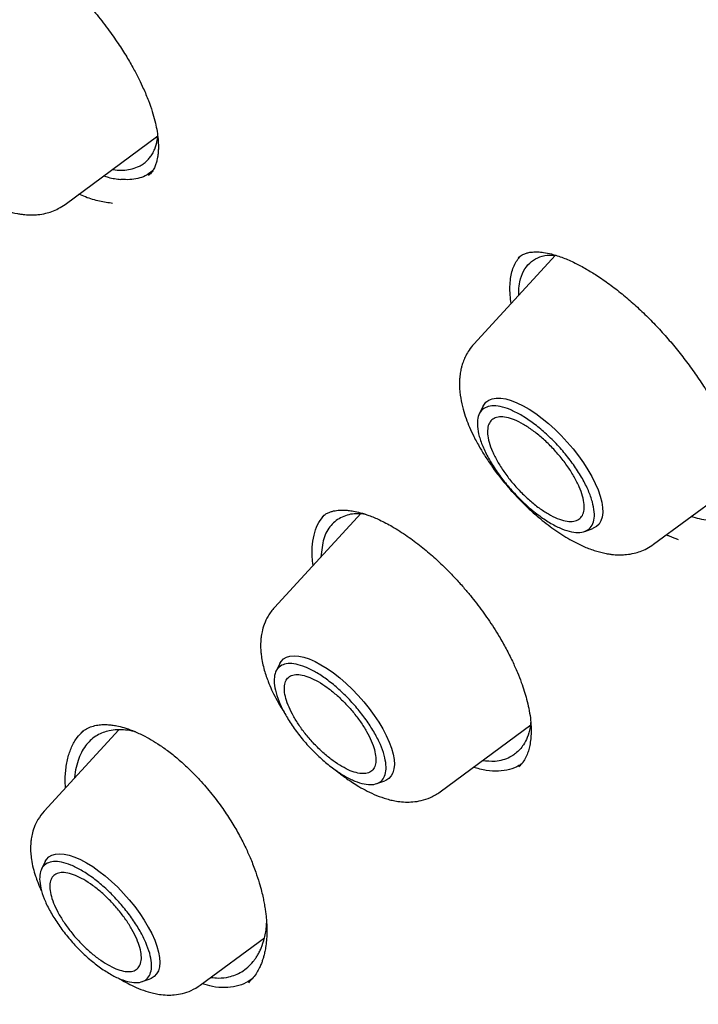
# Model space of a CAD drawing. Header units: millimetres. Extents: x 8 to 955, y 12 to 2039.
# Tile 21 of 115: x 729 to 738, y 762 to 776. Entities that reach past the tile are written whole.
import ezdxf

# ---------------------------------------------------------------- set-up
doc = ezdxf.new("R2010")
doc.units = ezdxf.units.MM

msp = doc.modelspace()

# ---------------------------------------------------------------- linework, layer by layer
at = {"color": 7, "linetype": 'Continuous', "lineweight": 30}
for p, q in [((729.33, 773.333), (730.662, 774.317)), ((730.01, 773.836), (730.049, 773.829)), ((730.545, 773.767), (730.531, 773.752)), ((736.384, 772.602), (735.21, 771.326)), ((735.342, 770.432), (735.288, 770.321)), ((737.794, 768.447), (739.07, 769.389)), ((733.591, 768.897), (732.342, 767.54)), ((733.035, 768.844), (733.038, 768.846)), ((738.426, 768.818), (738.334, 768.846)), ((736.804, 768.632), (736.919, 768.674)), ((732.417, 766.732), (732.364, 766.623)), ((734.723, 764.887), (736.031, 765.852)), ((730.105, 765.781), (729.029, 764.612)), ((729.559, 765.734), (729.563, 765.738)), ((733.814, 765.007), (733.928, 765.049)), ((729.044, 763.886), (728.991, 763.777)), ((731.275, 762.109), (732.198, 762.79)), ((730.441, 762.161), (730.555, 762.203))]:
    msp.add_line(p, q, dxfattribs=at)
at = {"color": 7, "linetype": 'Continuous', "lineweight": 30, "flags": 128}
for points in [[(735.342, 770.432), (735.351, 770.448), (735.383, 770.489), (735.424, 770.52), (735.474, 770.54), (735.532, 770.55), (735.597, 770.549), (735.67, 770.537), (735.747, 770.515), (735.83, 770.482), (735.917, 770.44), (736.007, 770.388), (736.099, 770.327), (736.192, 770.258), (736.285, 770.182), (736.377, 770.099), (736.467, 770.01), (736.554, 769.917), (736.636, 769.82), (736.714, 769.721), (736.785, 769.62), (736.85, 769.52), (736.907, 769.42), (736.956, 769.323), (736.996, 769.228), (737.027, 769.138), (737.049, 769.053), (737.061, 768.974), (737.063, 768.903), (737.055, 768.839), (737.037, 768.785), (737.01, 768.739), (736.973, 768.703), (736.928, 768.678), (736.919, 768.674)], [(732.417, 766.732), (732.436, 766.763), (732.47, 766.799), (732.513, 766.825), (732.565, 766.841), (732.625, 766.846), (732.691, 766.841), (732.764, 766.825), (732.842, 766.799), (732.925, 766.762), (733.011, 766.716), (733.1, 766.661), (733.19, 766.598), (733.281, 766.526), (733.371, 766.448), (733.46, 766.364), (733.546, 766.275), (733.628, 766.182), (733.705, 766.086), (733.777, 765.988), (733.842, 765.89), (733.9, 765.793), (733.95, 765.697), (733.992, 765.604), (734.025, 765.515), (734.048, 765.431), (734.062, 765.353), (734.066, 765.281), (734.06, 765.218), (734.045, 765.163), (734.02, 765.117), (733.985, 765.081), (733.942, 765.054), (733.928, 765.049)], [(729.044, 763.886), (729.063, 763.916), (729.097, 763.953), (729.14, 763.979), (729.192, 763.995), (729.251, 764), (729.318, 763.995), (729.391, 763.979), (729.469, 763.952), (729.552, 763.916), (729.638, 763.87), (729.727, 763.815), (729.817, 763.751), (729.908, 763.68), (729.998, 763.602), (730.087, 763.518), (730.172, 763.429), (730.254, 763.336), (730.332, 763.24), (730.404, 763.142), (730.469, 763.044), (730.527, 762.946), (730.577, 762.851), (730.619, 762.758), (730.652, 762.669), (730.675, 762.585), (730.689, 762.506), (730.693, 762.435), (730.687, 762.372), (730.672, 762.317), (730.647, 762.271), (730.612, 762.234), (730.569, 762.208), (730.555, 762.203)]]:
    msp.add_lwpolyline(points, dxfattribs=at)
at = {"color": 7, "linetype": 'Continuous', "lineweight": 30}
for points, knots in [([(777.789, 753.969), (777.847, 754.024), (777.96, 754.13), (778.098, 754.267), (778.213, 754.383), (778.318, 754.493), (778.421, 754.603), (778.52, 754.713), (778.619, 754.825), (778.719, 754.942), (778.824, 755.068), (778.937, 755.209), (779.057, 755.364), (779.181, 755.531), (779.293, 755.688), (779.392, 755.832), (779.478, 755.961), (779.56, 756.09), (779.64, 756.218), (779.715, 756.342), (779.783, 756.458), (779.838, 756.554), (779.883, 756.635), (779.924, 756.708), (779.968, 756.79), (780.018, 756.885), (780.073, 756.991), (780.129, 757.103), (780.19, 757.228), (780.255, 757.364), (780.322, 757.511), (780.387, 757.658), (780.448, 757.801), (780.503, 757.935), (780.55, 758.054), (780.587, 758.15), (780.616, 758.227), (780.641, 758.291), (780.666, 758.361), (780.695, 758.442), (780.729, 758.538), (780.766, 758.645), (780.804, 758.759), (780.842, 758.878), (780.881, 759.001), (780.919, 759.128), (780.956, 759.255), (780.99, 759.374), (781.018, 759.477), (781.04, 759.561), (781.058, 759.63), (781.074, 759.694), (781.092, 759.765), (781.112, 759.847), (781.134, 759.939), (781.165, 760.072), (781.204, 760.247), (781.248, 760.462), (781.29, 760.682), (781.33, 760.904), (781.367, 761.128), (781.401, 761.355), (781.43, 761.572), (781.456, 761.774), (781.476, 761.955), (781.493, 762.12), (781.508, 762.271), (781.521, 762.415), (781.534, 762.572), (781.547, 762.751), (781.56, 762.956), (781.571, 763.181), (781.582, 763.429), (781.588, 763.656), (781.592, 763.857), (781.594, 764.025), (781.595, 764.19), (781.595, 764.342), (781.594, 764.476), (781.592, 764.59), (781.59, 764.681), (781.589, 764.752), (781.588, 764.811), (781.586, 764.876), (781.584, 764.953), (781.581, 765.046), (781.576, 765.162), (781.571, 765.303), (781.563, 765.469), (781.553, 765.646), (781.537, 765.907), (781.513, 766.246), (781.477, 766.66), (781.439, 767.034), (781.401, 767.369), (781.364, 767.665), (781.326, 767.95), (781.288, 768.218), (781.251, 768.462), (781.217, 768.68), (781.189, 768.855), (781.165, 768.993), (781.147, 769.097), (781.131, 769.193), (781.113, 769.292), (781.093, 769.405), (781.068, 769.539), (781.04, 769.69), (781.008, 769.855), (780.959, 770.107), (780.889, 770.447), (780.795, 770.88), (780.691, 771.334), (780.575, 771.816), (780.444, 772.336), (780.324, 772.787), (780.22, 773.16), (780.14, 773.445), (780.055, 773.738), (779.968, 774.033), (779.873, 774.346), (779.775, 774.663), (779.675, 774.977), (779.583, 775.261), (779.5, 775.514), (779.434, 775.708), (779.386, 775.851), (779.355, 775.942), (779.331, 776.011), (779.315, 776.059), (779.301, 776.1), (779.284, 776.148), (779.258, 776.224), (779.22, 776.333), (779.168, 776.481), (779.105, 776.661), (779.029, 776.873), (778.941, 777.116), (778.84, 777.389), (778.727, 777.691), (778.605, 778.012), (778.454, 778.404), (778.279, 778.848), (778.081, 779.338), (777.891, 779.799), (777.709, 780.23), (777.547, 780.606), (777.406, 780.931), (777.285, 781.207), (777.17, 781.464), (777.062, 781.704), (776.937, 781.979), (776.788, 782.305), (776.606, 782.696), (776.407, 783.118), (776.189, 783.571), (775.953, 784.055), (775.711, 784.544), (775.463, 785.035), (775.212, 785.526), (774.946, 786.038), (774.672, 786.557), (774.397, 787.069), (774.13, 787.558), (773.865, 788.038), (773.603, 788.508), (773.344, 788.964), (773.099, 789.391), (772.868, 789.788), (772.658, 790.146), (772.469, 790.466), (772.295, 790.757), (772.122, 791.046), (771.941, 791.345), (771.726, 791.698), (771.472, 792.109), (771.178, 792.583), (770.852, 793.101), (770.492, 793.664), (770.098, 794.273), (769.68, 794.909), (769.248, 795.557), (768.7, 796.368), (768.037, 797.33), (767.255, 798.436), (766.475, 799.515), (765.698, 800.566), (764.85, 801.689), (763.921, 802.889), (762.902, 804.172), (761.864, 805.446), (760.807, 806.71), (759.738, 807.956), (758.66, 809.182), (757.574, 810.389), (756.473, 811.581), (755.416, 812.699), (754.404, 813.744), (753.442, 814.719), (752.472, 815.68), (751.495, 816.629), (750.51, 817.564), (749.532, 818.473), (748.552, 819.365), (747.566, 820.244), (746.552, 821.127), (745.513, 822.012), (744.597, 822.774), (743.821, 823.406), (743.201, 823.904), (742.605, 824.375), (742.036, 824.819), (741.493, 825.237), (740.985, 825.622), (740.512, 825.977), (740.068, 826.306), (739.633, 826.625), (739.196, 826.941), (738.831, 827.202), (738.542, 827.408), (738.329, 827.558), (738.114, 827.708), (737.898, 827.859), (737.677, 828.013), (737.425, 828.186), (737.132, 828.386), (736.79, 828.617), (736.412, 828.871), (736.014, 829.134), (735.6, 829.406), (735.171, 829.683), (734.713, 829.974), (734.228, 830.279), (733.715, 830.596), (733.174, 830.924), (732.606, 831.263), (732.22, 831.487), (732.022, 831.602)], [0, 0, 0, 0, 0.0032802, 0.0063884, 0.0092715, 0.0118205, 0.0140473, 0.0167212, 0.019258, 0.021891, 0.024848, 0.0280572, 0.0315544, 0.0352626, 0.039126, 0.0419593, 0.0447593, 0.0475158, 0.0502287, 0.0528915, 0.0553176, 0.0574217, 0.0588492, 0.0602418, 0.0618912, 0.063803, 0.0659745, 0.0682358, 0.0704859, 0.0733336, 0.0761633, 0.078975, 0.0817561, 0.0842889, 0.0864943, 0.0883723, 0.0896183, 0.0906937, 0.0919278, 0.0934088, 0.0951368, 0.0970956, 0.0991457, 0.1012546, 0.1034221, 0.1056484, 0.1079302, 0.1100319, 0.1118078, 0.1132581, 0.1143035, 0.115339, 0.1165468, 0.1179269, 0.1194792, 0.1212038, 0.1246486, 0.1282317, 0.1318229, 0.1354223, 0.1390297, 0.1426453, 0.1462384, 0.149309, 0.1521237, 0.1546827, 0.1569859, 0.1590896, 0.1613007, 0.1641574, 0.1672371, 0.1706002, 0.1742802, 0.1782771, 0.1806589, 0.1831405, 0.1856182, 0.1878244, 0.1897458, 0.1913822, 0.1927338, 0.1936408, 0.1943888, 0.1952826, 0.1963881, 0.1977054, 0.1992344, 0.2013083, 0.203676, 0.2062154, 0.2087244, 0.2145643, 0.2202157, 0.2256789, 0.2297328, 0.2336765, 0.2375069, 0.2410626, 0.2442536, 0.24708, 0.2495419, 0.2510709, 0.2524157, 0.2535761, 0.254768, 0.2562311, 0.257932, 0.2598946, 0.2620411, 0.2642155, 0.2694875, 0.2748929, 0.2804648, 0.2864069, 0.2927537, 0.299505, 0.3028281, 0.3062409, 0.3097436, 0.3133296, 0.3167869, 0.3208531, 0.3245455, 0.3278641, 0.3308091, 0.3333805, 0.3346601, 0.3357589, 0.336561, 0.337064, 0.3374338, 0.3379825, 0.3387174, 0.340059, 0.3417654, 0.3438366, 0.3462726, 0.3490733, 0.3521789, 0.3556363, 0.3593952, 0.3630973, 0.3689252, 0.3744073, 0.3795433, 0.3843335, 0.388778, 0.3920275, 0.3950638, 0.3978868, 0.4004965, 0.4029782, 0.4069154, 0.4111755, 0.4157584, 0.420664, 0.4258924, 0.4314434, 0.4364581, 0.4417099, 0.4471986, 0.4528541, 0.4583043, 0.4634947, 0.4684252, 0.4735487, 0.478358, 0.482853, 0.4870339, 0.4909007, 0.4941366, 0.4971143, 0.5000673, 0.5032061, 0.5065307, 0.5111653, 0.5161183, 0.5213899, 0.5273914, 0.5337584, 0.5404881, 0.5473115, 0.5540526, 0.5658853, 0.5774556, 0.5887637, 0.5998098, 0.6106084, 0.6242772, 0.6379451, 0.6516121, 0.6652785, 0.6789445, 0.6923664, 0.7057882, 0.7192102, 0.7326327, 0.7440221, 0.755412, 0.7668023, 0.7781929, 0.789584, 0.8010087, 0.8120113, 0.823275, 0.8347998, 0.8465859, 0.8586334, 0.8658795, 0.8728957, 0.8796153, 0.8860381, 0.8921642, 0.8979934, 0.9032177, 0.9081781, 0.9130184, 0.9179565, 0.9229944, 0.9253797, 0.9277867, 0.9302155, 0.9326661, 0.9351384, 0.9377537, 0.9412211, 0.945106, 0.9494085, 0.9541286, 0.9586961, 0.9635966, 0.9688303, 0.9743973, 0.9802976, 0.9865315, 0.9930989, 1, 1, 1, 1]), ([(693.8, 821.571), (693.875, 821.629), (694.032, 821.75), (694.281, 821.924), (694.545, 822.096), (694.817, 822.258), (695.096, 822.411), (695.383, 822.555), (695.677, 822.69), (695.979, 822.815), (696.288, 822.932), (696.604, 823.039), (696.927, 823.137), (697.258, 823.226), (697.595, 823.305), (697.939, 823.376), (698.29, 823.437), (698.648, 823.489), (699.012, 823.531), (699.383, 823.565), (699.761, 823.589), (700.145, 823.604), (700.536, 823.609), (700.933, 823.605), (701.336, 823.592), (701.745, 823.57), (702.161, 823.539), (702.582, 823.498), (703.01, 823.448), (703.443, 823.388), (703.882, 823.32), (704.326, 823.242), (704.776, 823.155), (705.232, 823.058), (705.693, 822.953), (706.159, 822.838), (706.63, 822.714), (707.106, 822.581), (707.587, 822.439), (708.073, 822.287), (708.563, 822.127), (709.058, 821.958), (709.558, 821.779), (710.062, 821.592), (710.57, 821.395), (711.082, 821.19), (711.598, 820.976), (712.118, 820.753), (712.642, 820.521), (713.169, 820.281), (713.7, 820.032), (714.234, 819.774), (714.771, 819.508), (715.311, 819.233), (715.855, 818.95), (716.401, 818.659), (716.95, 818.359), (717.502, 818.051), (718.056, 817.735), (718.612, 817.411), (719.171, 817.079), (719.731, 816.739), (720.294, 816.391), (720.858, 816.035), (721.424, 815.671), (721.992, 815.3), (722.561, 814.922), (723.131, 814.536), (723.703, 814.142), (724.275, 813.741), (724.849, 813.334), (725.423, 812.919), (725.998, 812.497), (726.573, 812.068), (727.148, 811.632), (727.724, 811.19), (728.3, 810.741), (728.876, 810.286), (729.452, 809.824), (730.027, 809.356), (730.602, 808.882), (731.176, 808.402), (731.75, 807.915), (732.323, 807.423), (732.895, 806.925), (733.465, 806.422), (734.035, 805.913), (734.603, 805.399), (735.17, 804.879), (735.734, 804.355), (736.298, 803.825), (736.859, 803.29), (737.418, 802.751), (737.976, 802.207), (738.53, 801.658), (739.083, 801.105), (739.633, 800.548), (740.18, 799.987), (740.725, 799.421), (741.266, 798.852), (741.805, 798.279), (742.34, 797.702), (742.872, 797.122), (743.401, 796.538), (743.926, 795.951), (744.448, 795.361), (744.966, 794.769), (745.479, 794.173), (745.989, 793.574), (746.495, 792.974), (746.997, 792.37), (747.494, 791.765), (747.987, 791.157), (748.475, 790.547), (748.958, 789.936), (749.437, 789.322), (749.911, 788.707), (750.379, 788.091), (750.843, 787.474), (751.301, 786.855), (751.754, 786.235), (752.202, 785.614), (752.644, 784.993), (753.08, 784.371), (753.511, 783.749), (753.936, 783.126), (754.355, 782.504), (754.767, 781.881), (755.174, 781.258), (755.575, 780.636), (755.969, 780.014), (756.357, 779.393), (756.738, 778.772), (757.112, 778.153), (757.48, 777.534), (757.842, 776.916), (758.196, 776.3), (758.544, 775.685), (758.884, 775.072), (759.217, 774.46), (759.544, 773.851), (759.863, 773.243), (760.175, 772.638), (760.479, 772.034), (760.776, 771.434), (761.065, 770.835), (761.347, 770.24), (761.621, 769.647), (761.888, 769.057), (762.147, 768.471), (762.398, 767.887), (762.641, 767.307), (762.876, 766.731), (763.103, 766.158), (763.322, 765.589), (763.533, 765.024), (763.736, 764.463), (763.931, 763.906), (764.118, 763.354), (764.296, 762.806), (764.466, 762.262), (764.628, 761.723), (764.782, 761.19), (764.927, 760.661), (765.063, 760.137), (765.191, 759.618), (765.311, 759.105), (765.422, 758.597), (765.525, 758.094), (765.619, 757.598), (765.705, 757.107), (765.782, 756.622), (765.85, 756.143), (765.91, 755.67), (765.961, 755.204), (766.004, 754.743), (766.038, 754.29), (766.064, 753.842), (766.081, 753.402), (766.089, 752.968), (766.089, 752.541), (766.08, 752.121), (766.063, 751.708), (766.037, 751.302), (766.002, 750.904), (765.959, 750.512), (765.908, 750.129), (765.848, 749.752), (765.779, 749.383), (765.703, 749.022), (765.617, 748.668), (765.523, 748.322), (765.421, 747.984), (765.31, 747.653), (765.191, 747.331), (765.064, 747.016), (764.928, 746.71), (764.784, 746.411), (764.632, 746.121), (764.471, 745.839), (764.302, 745.565), (764.125, 745.299), (763.939, 745.042), (763.746, 744.793), (763.543, 744.553), (763.371, 744.361), (763.263, 744.252), (763.228, 744.217)], [0, 0, 0, 0, 0.004492, 0.009453, 0.014412, 0.019368, 0.02432, 0.029268, 0.03421, 0.039148, 0.044081, 0.049008, 0.05393, 0.058848, 0.06376, 0.068668, 0.073572, 0.078472, 0.083368, 0.088262, 0.093152, 0.09804, 0.102926, 0.10781, 0.112693, 0.117574, 0.122454, 0.127333, 0.132212, 0.13709, 0.141967, 0.146845, 0.151722, 0.156599, 0.161476, 0.166353, 0.171231, 0.176109, 0.180987, 0.185865, 0.190744, 0.195623, 0.200502, 0.205382, 0.210262, 0.215143, 0.220024, 0.224905, 0.229787, 0.234669, 0.239552, 0.244435, 0.249318, 0.254202, 0.259086, 0.263971, 0.268856, 0.273741, 0.278627, 0.283513, 0.288399, 0.293286, 0.298173, 0.30306, 0.307947, 0.312835, 0.317723, 0.322611, 0.3275, 0.332389, 0.337278, 0.342167, 0.347056, 0.351946, 0.356835, 0.361725, 0.366615, 0.371506, 0.376396, 0.381287, 0.386177, 0.391068, 0.395959, 0.40085, 0.405741, 0.410633, 0.415524, 0.420416, 0.425307, 0.430199, 0.435091, 0.439982, 0.444874, 0.449766, 0.454658, 0.45955, 0.464442, 0.469334, 0.474227, 0.479119, 0.484011, 0.488903, 0.493796, 0.498688, 0.50358, 0.508472, 0.513365, 0.518257, 0.523149, 0.528041, 0.532933, 0.537826, 0.542718, 0.54761, 0.552502, 0.557394, 0.562286, 0.567178, 0.572069, 0.576961, 0.581853, 0.586744, 0.591636, 0.596527, 0.601418, 0.60631, 0.611201, 0.616092, 0.620982, 0.625873, 0.630763, 0.635654, 0.640544, 0.645434, 0.650324, 0.655214, 0.660103, 0.664992, 0.669882, 0.67477, 0.679659, 0.684548, 0.689436, 0.694324, 0.699211, 0.704099, 0.708986, 0.713873, 0.718759, 0.723645, 0.728531, 0.733417, 0.738302, 0.743187, 0.748072, 0.752956, 0.757839, 0.762723, 0.767606, 0.772488, 0.77737, 0.782252, 0.787133, 0.792014, 0.796895, 0.801775, 0.806654, 0.811533, 0.816412, 0.82129, 0.826168, 0.831046, 0.835923, 0.8408, 0.845677, 0.850554, 0.855431, 0.860307, 0.865184, 0.870061, 0.874938, 0.879816, 0.884694, 0.889573, 0.894453, 0.899334, 0.904216, 0.9091, 0.913986, 0.918875, 0.923766, 0.92866, 0.933557, 0.938458, 0.943363, 0.948273, 0.953187, 0.958106, 0.96303, 0.967959, 0.972893, 0.977833, 0.982777, 0.987727, 0.99268, 0.997637, 1, 1, 1, 1]), ([(729.056, 776.812), (729.124, 776.753), (729.256, 776.637), (729.443, 776.452), (729.613, 776.269), (729.781, 776.071), (729.942, 775.864), (730.091, 775.652), (730.214, 775.459), (730.314, 775.287), (730.392, 775.136), (730.465, 774.984), (730.529, 774.829), (730.584, 774.673), (730.623, 774.535), (730.65, 774.411), (730.666, 774.295), (730.672, 774.209), (730.672, 774.148), (730.671, 774.111), (730.669, 774.078), (730.666, 774.044), (730.66, 774.007), (730.652, 773.963), (730.637, 773.911), (730.614, 773.856), (730.581, 773.798), (730.548, 773.766), (730.531, 773.748)], [0, 0, 0, 0, 0.0584512, 0.1135801, 0.1655432, 0.2144257, 0.2748708, 0.3299758, 0.3797716, 0.4242815, 0.4635227, 0.4978686, 0.5457344, 0.5900418, 0.6306623, 0.6684142, 0.7070511, 0.7470771, 0.7628315, 0.777784, 0.7919388, 0.8053602, 0.8223702, 0.8455967, 0.8749885, 0.9105069, 0.9521531, 1, 1, 1, 1]), ([(726.746, 776.213), (726.722, 776.184), (726.678, 776.132), (726.63, 776.049), (726.596, 775.972), (726.574, 775.907), (726.56, 775.854), (726.552, 775.812), (726.546, 775.771), (726.541, 775.724), (726.538, 775.672), (726.537, 775.576), (726.55, 775.444), (726.586, 775.284), (726.631, 775.144), (726.682, 775.013), (726.747, 774.874), (726.826, 774.728), (726.92, 774.575), (727.024, 774.424), (727.14, 774.272), (727.273, 774.113), (727.42, 773.956), (727.576, 773.807), (727.752, 773.656), (727.954, 773.506), (728.157, 773.382), (728.337, 773.296), (728.492, 773.238), (728.614, 773.207), (728.7, 773.192), (728.751, 773.186), (728.803, 773.183), (728.865, 773.182), (728.95, 773.186), (729.045, 773.202), (729.143, 773.231), (729.238, 773.272), (729.298, 773.312), (729.33, 773.333)], [0, 0, 0, 0, 0.026308, 0.048541, 0.066716, 0.084195, 0.095167, 0.103569, 0.11332, 0.124415, 0.13684, 0.150577, 0.192945, 0.22857, 0.259546, 0.288247, 0.319264, 0.356378, 0.388219, 0.423491, 0.459455, 0.493625, 0.53642, 0.576118, 0.612843, 0.667173, 0.722807, 0.760224, 0.797536, 0.834219, 0.847021, 0.85921, 0.870779, 0.883505, 0.902429, 0.928048, 0.948946, 0.972933, 1, 1, 1, 1]), ([(730.049, 773.829), (730.087, 773.827), (730.165, 773.823), (730.274, 773.837), (730.36, 773.863), (730.424, 773.895), (730.47, 773.926), (730.513, 773.963), (730.552, 774.007), (730.589, 774.061), (730.628, 774.142), (730.655, 774.227), (730.66, 774.296), (730.662, 774.315)], [0, 0, 0, 0, 0.109745, 0.227838, 0.354288, 0.420674, 0.489154, 0.559732, 0.632407, 0.707183, 0.799345, 0.943557, 1, 1, 1, 1]), ([(730.588, 773.815), (730.554, 773.788), (730.493, 773.741), (730.379, 773.704), (730.264, 773.685), (730.176, 773.69), (730.132, 773.692)], [0, 0, 0, 0, 0.293993, 0.529183, 0.764372, 1, 1, 1, 1]), ([(729.885, 773.743), (729.907, 773.736), (729.995, 773.708), (730.073, 773.699), (730.132, 773.692)], [0, 0, 0, 0, 0.247683, 1, 1, 1, 1]), ([(730.014, 773.348), (729.952, 773.356), (729.829, 773.373), (729.663, 773.421), (729.559, 773.466), (729.528, 773.48)], [0, 0, 0, 0, 0.4112152, 0.8195064, 1, 1, 1, 1]), ([(735.847, 772.569), (735.865, 772.583), (735.897, 772.608), (735.949, 772.629), (735.994, 772.641), (736.033, 772.647), (736.076, 772.651), (736.135, 772.652), (736.217, 772.645), (736.286, 772.63), (736.324, 772.621)], [0, 0, 0, 0, 0.181598, 0.328541, 0.440665, 0.517598, 0.592764, 0.697795, 0.833241, 1, 1, 1, 1]), ([(735.747, 771.909), (735.741, 771.95), (735.729, 772.036), (735.727, 772.156), (735.736, 772.268), (735.756, 772.367), (735.788, 772.454), (735.829, 772.531), (735.865, 772.573), (735.883, 772.594)], [0, 0, 0, 0, 0.1367122, 0.2855545, 0.435527, 0.5757129, 0.7167671, 0.8591284, 1, 1, 1, 1]), ([(735.856, 772.028), (735.855, 772.05), (735.853, 772.12), (735.871, 772.241), (735.918, 772.381), (736.006, 772.496), (736.122, 772.571), (736.245, 772.608), (736.337, 772.606), (736.374, 772.605)], [0, 0, 0, 0, 0.0583322, 0.1846988, 0.3692785, 0.5480112, 0.7208837, 0.887884, 1, 1, 1, 1]), ([(736.324, 772.621), (736.38, 772.605), (736.489, 772.573), (736.659, 772.496), (736.821, 772.41), (736.987, 772.308), (737.159, 772.189), (737.34, 772.049), (737.518, 771.897), (737.692, 771.734), (737.859, 771.561), (738.022, 771.38), (738.177, 771.191), (738.325, 770.997), (738.466, 770.796), (738.599, 770.588), (738.722, 770.374), (738.828, 770.162), (738.912, 769.966), (738.974, 769.796), (739.013, 769.666), (739.039, 769.561), (739.059, 769.469), (739.074, 769.373), (739.083, 769.282), (739.084, 769.212), (739.083, 769.162), (739.081, 769.127), (739.076, 769.09), (739.07, 769.048), (739.057, 768.998), (739.037, 768.942), (739.006, 768.885), (738.975, 768.853), (738.958, 768.835)], [0, 0, 0, 0, 0.044897, 0.086076, 0.123456, 0.156955, 0.196748, 0.235488, 0.273595, 0.311075, 0.348157, 0.385282, 0.422445, 0.459605, 0.497287, 0.536222, 0.576367, 0.617828, 0.657231, 0.691822, 0.721728, 0.74062, 0.762076, 0.78606, 0.811134, 0.83316, 0.845258, 0.856083, 0.867011, 0.882915, 0.904199, 0.930822, 0.962755, 1, 1, 1, 1]), ([(735.21, 771.326), (735.186, 771.298), (735.142, 771.246), (735.095, 771.163), (735.06, 771.086), (735.039, 771.021), (735.025, 770.967), (735.017, 770.925), (735.01, 770.884), (735.005, 770.838), (735.002, 770.786), (735.002, 770.69), (735.015, 770.557), (735.051, 770.397), (735.095, 770.258), (735.147, 770.127), (735.212, 769.988), (735.291, 769.842), (735.385, 769.689), (735.488, 769.538), (735.604, 769.386), (735.738, 769.227), (735.884, 769.07), (736.041, 768.92), (736.217, 768.769), (736.419, 768.619), (736.622, 768.496), (736.802, 768.409), (736.957, 768.351), (737.078, 768.32), (737.165, 768.306), (737.216, 768.3), (737.267, 768.296), (737.329, 768.295), (737.414, 768.3), (737.509, 768.315), (737.607, 768.345), (737.702, 768.385), (737.763, 768.426), (737.794, 768.447)], [0, 0, 0, 0, 0.026308, 0.048541, 0.066716, 0.084195, 0.095167, 0.103569, 0.11332, 0.124415, 0.13684, 0.150577, 0.192945, 0.22857, 0.259546, 0.288247, 0.319264, 0.356378, 0.388219, 0.423491, 0.459455, 0.493625, 0.53642, 0.576118, 0.612843, 0.667173, 0.722807, 0.760224, 0.797536, 0.834219, 0.847021, 0.85921, 0.870779, 0.883505, 0.902429, 0.928048, 0.948946, 0.972933, 1, 1, 1, 1]), ([(732.899, 768.145), (732.893, 768.184), (732.879, 768.294), (732.886, 768.454), (732.917, 768.621), (732.972, 768.762), (733.03, 768.832), (733.057, 768.865)], [0, 0, 0, 0, 0.123089, 0.345918, 0.568656, 0.79134, 1, 1, 1, 1]), ([(733.658, 768.875), (733.61, 768.881), (733.48, 768.897), (733.306, 768.848), (733.146, 768.729), (733.037, 768.539), (733.02, 768.358), (733.011, 768.267)], [0, 0, 0, 0, 0.122292, 0.331726, 0.548724, 0.773243, 1, 1, 1, 1]), ([(733.035, 768.849), (733.05, 768.861), (733.078, 768.883), (733.123, 768.906), (733.168, 768.921), (733.213, 768.931), (733.256, 768.937), (733.3, 768.939), (733.348, 768.939), (733.406, 768.935), (733.482, 768.924), (733.581, 768.902), (733.706, 768.862), (733.859, 768.799), (733.975, 768.736), (734.037, 768.703)], [0, 0, 0, 0, 0.09512, 0.175143, 0.240254, 0.294271, 0.345643, 0.394636, 0.441223, 0.495685, 0.564319, 0.648955, 0.749701, 0.86666, 1, 1, 1, 1]), ([(738.987, 768.868), (738.973, 768.859), (738.936, 768.833), (738.863, 768.806), (738.769, 768.787), (738.665, 768.782), (738.551, 768.79), (738.468, 768.809), (738.426, 768.818)], [0, 0, 0, 0, 0.099491, 0.278131, 0.455282, 0.633698, 0.816143, 1, 1, 1, 1]), ([(734.037, 768.703), (734.108, 768.659), (734.246, 768.574), (734.447, 768.422), (734.63, 768.268), (734.792, 768.115), (734.934, 767.97), (735.055, 767.836), (735.157, 767.715), (735.278, 767.564), (735.42, 767.369), (735.561, 767.148), (735.675, 766.945), (735.763, 766.772), (735.835, 766.61), (735.891, 766.467), (735.935, 766.338), (735.971, 766.214), (736.002, 766.085), (736.024, 765.953), (736.034, 765.829), (736.034, 765.72), (736.026, 765.622), (736.011, 765.537), (735.989, 765.458), (735.957, 765.381), (735.915, 765.309), (735.877, 765.27), (735.856, 765.249)], [0, 0, 0, 0, 0.057109, 0.109711, 0.157749, 0.201147, 0.239849, 0.273826, 0.303069, 0.32881, 0.382078, 0.438767, 0.47847, 0.518714, 0.555649, 0.588834, 0.618264, 0.647126, 0.679814, 0.716187, 0.752054, 0.785261, 0.815962, 0.849694, 0.878753, 0.911403, 0.95153, 1, 1, 1, 1]), ([(737.982, 768.585), (737.994, 768.579), (738.051, 768.553), (738.106, 768.533), (738.148, 768.518)], [0, 0, 0, 0, 0.224037, 1, 1, 1, 1]), ([(732.342, 767.54), (732.309, 767.5), (732.249, 767.426), (732.194, 767.304), (732.163, 767.199), (732.149, 767.115), (732.143, 767.051), (732.142, 767.001), (732.142, 766.956), (732.145, 766.902), (732.153, 766.831), (732.169, 766.739), (732.193, 766.642), (732.222, 766.553), (732.256, 766.46), (732.3, 766.356), (732.361, 766.234), (732.424, 766.122), (732.47, 766.05), (732.488, 766.022)], [0, 0, 0, 0, 0.10005, 0.184124, 0.252314, 0.304999, 0.342679, 0.372383, 0.401107, 0.428887, 0.477364, 0.539502, 0.604834, 0.661204, 0.709194, 0.78526, 0.863353, 0.945633, 1, 1, 1, 1]), ([(729.56, 765.738), (729.58, 765.754), (729.62, 765.786), (729.693, 765.823), (729.775, 765.847), (729.852, 765.856), (729.91, 765.857), (729.957, 765.854), (730.009, 765.849), (730.082, 765.837), (730.181, 765.813), (730.305, 765.77), (730.437, 765.711), (730.571, 765.638), (730.701, 765.557), (730.792, 765.49), (730.84, 765.455)], [0, 0, 0, 0, 0.091223, 0.179918, 0.265074, 0.335166, 0.386954, 0.413358, 0.452294, 0.505985, 0.574578, 0.658204, 0.756945, 0.831207, 0.912212, 1, 1, 1, 1]), ([(736.027, 765.899), (736.025, 765.87), (736.019, 765.785), (735.982, 765.674), (735.917, 765.545), (735.846, 765.467), (735.785, 765.422), (735.762, 765.407), (735.743, 765.396), (735.669, 765.357), (735.543, 765.315), (735.394, 765.33), (735.332, 765.336)], [0, 0, 0, 0, 0.073262, 0.210582, 0.329013, 0.509231, 0.542582, 0.571242, 0.595212, 0.614497, 0.838144, 1, 1, 1, 1]), ([(729.337, 764.947), (729.336, 764.958), (729.328, 765.044), (729.336, 765.189), (729.365, 765.376), (729.421, 765.537), (729.495, 765.67), (729.561, 765.735), (729.592, 765.764)], [0, 0, 0, 0, 0.029417, 0.228737, 0.428279, 0.627682, 0.82706, 1, 1, 1, 1]), ([(730.343, 765.751), (730.338, 765.752), (730.288, 765.767), (730.199, 765.779), (730.078, 765.785), (729.97, 765.771), (729.874, 765.743), (729.789, 765.702), (729.709, 765.645), (729.637, 765.571), (729.575, 765.48), (729.525, 765.37), (729.487, 765.242), (729.47, 765.144), (729.465, 765.089), (729.465, 765.086)], [0, 0, 0, 0, 0.011146, 0.101119, 0.191737, 0.28301, 0.361671, 0.443274, 0.527815, 0.61529, 0.705692, 0.799011, 0.895235, 0.994351, 1, 1, 1, 1]), ([(730.84, 765.455), (730.891, 765.414), (730.99, 765.334), (731.132, 765.201), (731.284, 765.044), (731.441, 764.861), (731.595, 764.655), (731.727, 764.455), (731.837, 764.266), (731.927, 764.09), (732.005, 763.915), (732.07, 763.746), (732.121, 763.591), (732.155, 763.468), (732.178, 763.37), (732.194, 763.287), (732.207, 763.212), (732.217, 763.14), (732.224, 763.072), (732.229, 763.004), (732.233, 762.93), (732.233, 762.846), (732.228, 762.75), (732.217, 762.659), (732.202, 762.581), (732.187, 762.522), (732.171, 762.47), (732.152, 762.418), (732.125, 762.357), (732.087, 762.288), (732.035, 762.212), (731.99, 762.168), (731.966, 762.144)], [0, 0, 0, 0, 0.046501, 0.090849, 0.133159, 0.192951, 0.248519, 0.29997, 0.347366, 0.390734, 0.42989, 0.475482, 0.513573, 0.544192, 0.567389, 0.587722, 0.608446, 0.626517, 0.644871, 0.663504, 0.682923, 0.707305, 0.737547, 0.770631, 0.795886, 0.817419, 0.835242, 0.855018, 0.881452, 0.914483, 0.954028, 1, 1, 1, 1]), ([(735.899, 765.298), (735.886, 765.286), (735.835, 765.245), (735.723, 765.205), (735.566, 765.182), (735.392, 765.19), (735.265, 765.224), (735.203, 765.241)], [0, 0, 0, 0, 0.084712, 0.31629, 0.546294, 0.775668, 1, 1, 1, 1]), ([(733.224, 765.2), (733.247, 765.181), (733.3, 765.138), (733.38, 765.08), (733.467, 765.02), (733.565, 764.96), (733.681, 764.896), (733.814, 764.835), (733.934, 764.792), (734.036, 764.766), (734.123, 764.75), (734.224, 764.74), (734.338, 764.743), (734.46, 764.762), (734.595, 764.805), (734.679, 764.858), (734.723, 764.887)], [0, 0, 0, 0, 0.047867, 0.10948, 0.163327, 0.225224, 0.30436, 0.393416, 0.489125, 0.53966, 0.593043, 0.662333, 0.728074, 0.806134, 0.896789, 1, 1, 1, 1]), ([(729.029, 764.612), (728.997, 764.573), (728.939, 764.501), (728.885, 764.385), (728.855, 764.283), (728.841, 764.202), (728.835, 764.14), (728.834, 764.093), (728.834, 764.051), (728.837, 763.993), (728.846, 763.908), (728.868, 763.797), (728.901, 763.686), (728.939, 763.582), (728.968, 763.51), (728.99, 763.467), (728.994, 763.46)], [0, 0, 0, 0, 0.125558, 0.23119, 0.317001, 0.383465, 0.431209, 0.467481, 0.502714, 0.537066, 0.614057, 0.717474, 0.812971, 0.889257, 0.981787, 1, 1, 1, 1]), ([(731.427, 762.221), (731.464, 762.217), (731.555, 762.207), (731.672, 762.223), (731.783, 762.257), (731.874, 762.302), (731.96, 762.365), (732.023, 762.43), (732.066, 762.488), (732.095, 762.532), (732.124, 762.584), (732.162, 762.667), (732.202, 762.794), (732.226, 762.916), (732.229, 762.992), (732.229, 763.001)], [0, 0, 0, 0, 0.083029, 0.204988, 0.287945, 0.375266, 0.466998, 0.563189, 0.602457, 0.645518, 0.692381, 0.743057, 0.855851, 0.984028, 1, 1, 1, 1]), ([(730.127, 762.197), (730.137, 762.191), (730.181, 762.163), (730.267, 762.117), (730.391, 762.059), (730.505, 762.018), (730.606, 761.992), (730.694, 761.975), (730.795, 761.966), (730.907, 761.969), (731.025, 761.988), (731.153, 762.03), (731.233, 762.082), (731.275, 762.109)], [0, 0, 0, 0, 0.024959, 0.118689, 0.224668, 0.344896, 0.410796, 0.482433, 0.574089, 0.658868, 0.757982, 0.871721, 1, 1, 1, 1]), ([(732.022, 762.203), (731.994, 762.183), (731.925, 762.133), (731.792, 762.089), (731.629, 762.07), (731.465, 762.082), (731.352, 762.115), (731.303, 762.129)], [0, 0, 0, 0, 0.150983, 0.374913, 0.598846, 0.822413, 1, 1, 1, 1])]:
    msp.add_open_spline(points, degree=3, knots=knots, dxfattribs=at)
for points in [[(736.915, 769.058), (736.926, 769.008), (736.949, 768.91), (736.941, 768.791), (736.904, 768.698), (736.835, 768.638), (736.738, 768.612), (736.617, 768.621), (736.476, 768.665), (736.32, 768.743), (736.157, 768.85), (735.991, 768.983), (735.829, 769.137), (735.678, 769.306), (735.543, 769.484), (735.429, 769.663), (735.342, 769.837), (735.283, 769.999), (735.256, 770.143), (735.262, 770.264), (735.3, 770.356), (735.368, 770.416), (735.465, 770.442), (735.586, 770.433), (735.728, 770.389), (735.883, 770.311), (736.047, 770.204), (736.213, 770.071), (736.375, 769.917), (736.526, 769.748), (736.661, 769.57), (736.774, 769.391), (736.863, 769.216), (736.898, 769.11), (736.915, 769.058)], [(736.281, 768.883), (736.237, 768.911), (736.147, 768.966), (736.01, 769.078), (735.876, 769.205), (735.751, 769.345), (735.64, 769.491), (735.546, 769.64), (735.474, 769.783), (735.426, 769.917), (735.403, 770.036), (735.408, 770.136), (735.439, 770.212), (735.496, 770.261), (735.576, 770.283), (735.676, 770.275), (735.793, 770.239), (735.921, 770.175), (736.056, 770.086), (736.194, 769.976), (736.327, 769.849), (736.452, 769.709), (736.564, 769.563), (736.657, 769.414), (736.73, 769.271), (736.778, 769.137), (736.8, 769.018), (736.796, 768.918), (736.764, 768.842), (736.708, 768.793), (736.628, 768.771), (736.527, 768.779), (736.411, 768.814), (736.325, 768.86), (736.281, 768.883)], [(733.92, 765.414), (733.931, 765.367), (733.952, 765.273), (733.945, 765.159), (733.91, 765.07), (733.844, 765.013), (733.751, 764.988), (733.635, 764.997), (733.5, 765.039), (733.351, 765.113), (733.195, 765.215), (733.036, 765.343), (732.881, 765.49), (732.737, 765.652), (732.608, 765.822), (732.499, 765.994), (732.415, 766.16), (732.359, 766.315), (732.334, 766.453), (732.339, 766.568), (732.375, 766.656), (732.441, 766.713), (732.533, 766.738), (732.649, 766.729), (732.784, 766.687), (732.933, 766.614), (733.09, 766.511), (733.249, 766.383), (733.403, 766.236), (733.548, 766.074), (733.677, 765.904), (733.785, 765.733), (733.871, 765.566), (733.904, 765.465), (733.92, 765.414)], [(733.312, 765.253), (733.353, 765.231), (733.435, 765.188), (733.545, 765.155), (733.64, 765.147), (733.716, 765.168), (733.77, 765.215), (733.8, 765.287), (733.804, 765.381), (733.783, 765.493), (733.737, 765.62), (733.669, 765.756), (733.58, 765.897), (733.474, 766.036), (733.356, 766.168), (733.229, 766.289), (733.099, 766.393), (732.971, 766.477), (732.849, 766.537), (732.739, 766.572), (732.644, 766.579), (732.568, 766.559), (732.515, 766.512), (732.485, 766.44), (732.481, 766.346), (732.502, 766.233), (732.547, 766.106), (732.616, 765.97), (732.705, 765.83), (732.81, 765.691), (732.929, 765.558), (733.055, 765.438), (733.186, 765.332), (733.27, 765.28), (733.312, 765.253)], [(730.547, 762.568), (730.558, 762.521), (730.579, 762.426), (730.572, 762.312), (730.536, 762.224), (730.471, 762.167), (730.378, 762.142), (730.262, 762.151), (730.127, 762.193), (729.978, 762.267), (729.822, 762.369), (729.663, 762.497), (729.508, 762.644), (729.364, 762.806), (729.235, 762.976), (729.126, 763.147), (729.042, 763.314), (728.986, 763.469), (728.961, 763.607), (728.966, 763.722), (729.002, 763.81), (729.068, 763.867), (729.16, 763.892), (729.276, 763.883), (729.411, 763.841), (729.56, 763.767), (729.717, 763.665), (729.876, 763.537), (730.03, 763.39), (730.175, 763.228), (730.304, 763.058), (730.412, 762.887), (730.498, 762.719), (730.531, 762.618), (730.547, 762.568)], [(729.939, 762.407), (729.897, 762.433), (729.812, 762.486), (729.682, 762.591), (729.556, 762.712), (729.437, 762.844), (729.332, 762.983), (729.243, 763.124), (729.174, 763.26), (729.129, 763.387), (729.108, 763.499), (729.112, 763.593), (729.142, 763.665), (729.195, 763.712), (729.271, 763.733), (729.366, 763.726), (729.476, 763.691), (729.598, 763.631), (729.726, 763.547), (729.856, 763.443), (729.983, 763.322), (730.101, 763.19), (730.207, 763.051), (730.295, 762.91), (730.364, 762.774), (730.41, 762.647), (730.431, 762.534), (730.426, 762.44), (730.397, 762.368), (730.343, 762.321), (730.267, 762.301), (730.172, 762.308), (730.062, 762.342), (729.98, 762.385), (729.939, 762.407)]]:
    msp.add_open_spline(points, degree=3, dxfattribs=at)

doc.saveas('drawing.dxf')
